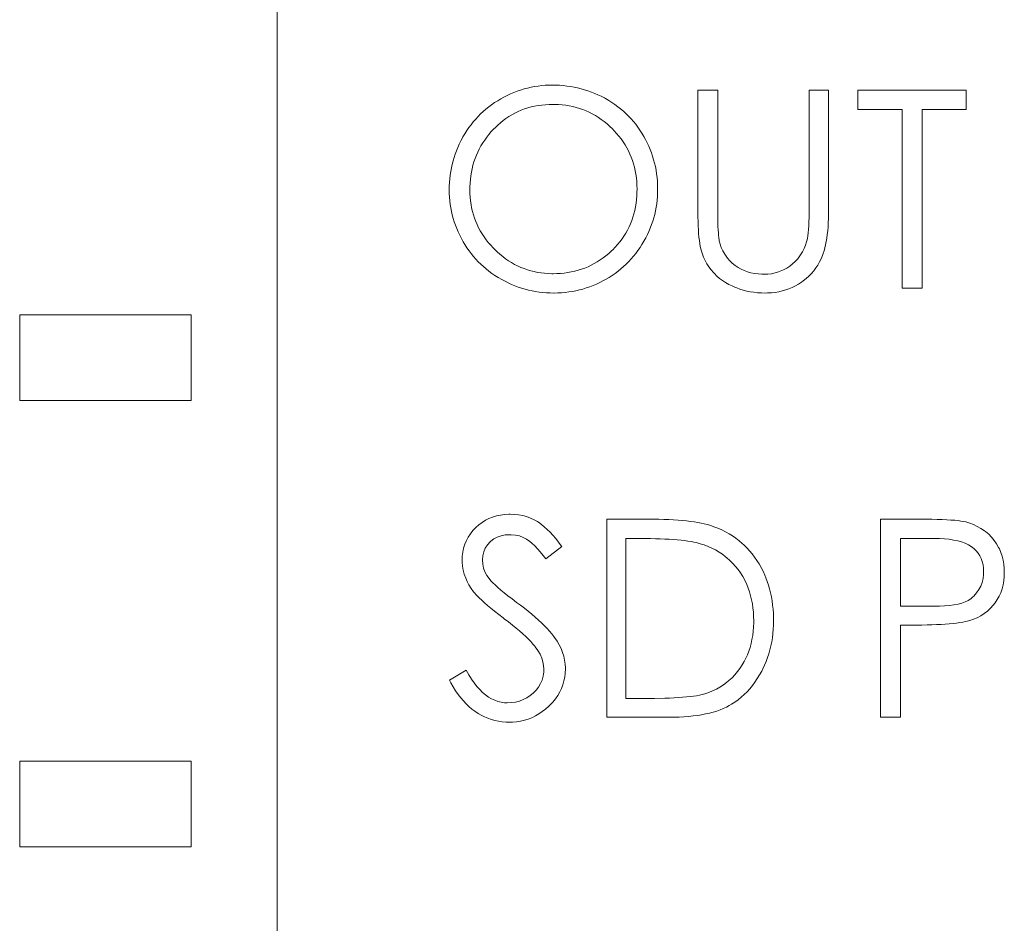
# Model space of a CAD drawing. Extents: x 0 to 555, y 0 to 389.
# Tile 27 of 32: x 197 to 203, y 267 to 272. Entities that reach past the tile are written whole.
import ezdxf

# ---------------------------------------------------------------- set-up
doc = ezdxf.new("R2010")
doc.units = 0
doc.header["$LTSCALE"] = 23.1
doc.header["$MEASUREMENT"] = 0
doc.layers.get('0').update_dxf_attribs({"linetype": 'CONTINUOUS'})

msp = doc.modelspace()

# ---------------------------------------------------------------- linework, layer by layer
at = {"lineweight": 5}
for p, q in [((198.4858, 226.7471), (198.4858, 283.9471)), ((200.0072, 271.7781), (199.9865, 271.7748)), ((200.0281, 271.7804), (200.0072, 271.7781)), ((200.0492, 271.7821), (200.0281, 271.7804)), ((200.0705, 271.7832), (200.0492, 271.7821)), ((200.0893, 271.7835), (200.0705, 271.7832)), ((200.1111, 271.7831), (200.0893, 271.7835)), ((200.1328, 271.7821), (200.1111, 271.7831)), ((200.1541, 271.7804), (200.1328, 271.7821)), ((200.1754, 271.7781), (200.1541, 271.7804)), ((200.1964, 271.7751), (200.1754, 271.7781)), ((199.8271, 271.7233), (199.8081, 271.7135)), ((199.8464, 271.7322), (199.8271, 271.7233)), ((199.8658, 271.7405), (199.8464, 271.7322)), ((199.8854, 271.7481), (199.8658, 271.7405)), ((199.9052, 271.7548), (199.8854, 271.7481)), ((199.9253, 271.7609), (199.9052, 271.7548)), ((199.9455, 271.7664), (199.9253, 271.7609)), ((199.9659, 271.7709), (199.9455, 271.7664)), ((199.9865, 271.7748), (199.9659, 271.7709)), ((200.2172, 271.7714), (200.1964, 271.7751)), ((200.2377, 271.7672), (200.2172, 271.7714)), ((200.258, 271.762), (200.2377, 271.7672)), ((200.2781, 271.7564), (200.258, 271.762)), ((200.2979, 271.75), (200.2781, 271.7564)), ((200.3176, 271.743), (200.2979, 271.75)), ((200.3371, 271.7353), (200.3176, 271.743)), ((200.3563, 271.7271), (200.3371, 271.7353)), ((200.3753, 271.718), (200.3563, 271.7271)), ((200.9383, 271.7545), (200.9383, 271.0457)), ((201.0538, 271.7545), (200.9383, 271.7545)), ((201.0538, 271.0591), (201.0538, 271.7545)), ((201.5867, 271.7545), (201.5867, 271.0591)), ((201.7005, 271.7545), (201.5867, 271.7545)), ((201.7005, 271.0591), (201.7005, 271.7545)), ((201.8707, 271.7545), (201.8707, 271.6421)), ((202.503, 271.7545), (201.8707, 271.7545)), ((202.503, 271.6421), (202.503, 271.7545)), ((199.7363, 271.6691), (199.7195, 271.6564)), ((199.7538, 271.6811), (199.7363, 271.6691)), ((199.7716, 271.6926), (199.7538, 271.6811)), ((199.7892, 271.7032), (199.7716, 271.6926)), ((199.8081, 271.7135), (199.7892, 271.7032)), ((199.9871, 271.6605), (200.0077, 271.6644)), ((200.0077, 271.6644), (200.0287, 271.6672)), ((200.0287, 271.6672), (200.0501, 271.6694)), ((200.0501, 271.6694), (200.0719, 271.6706)), ((200.0719, 271.6706), (200.0941, 271.6711)), ((200.0941, 271.6711), (200.1049, 271.6709)), ((200.1049, 271.6709), (200.1264, 271.6701)), ((200.1264, 271.6701), (200.1476, 271.6684)), ((200.1476, 271.6684), (200.1685, 271.6659)), ((200.1685, 271.6659), (200.1889, 271.6627)), ((200.3942, 271.7084), (200.3753, 271.718)), ((200.4007, 271.7048), (200.3942, 271.7084)), ((200.4193, 271.6937), (200.4007, 271.7048)), ((200.4372, 271.6823), (200.4193, 271.6937)), ((200.4548, 271.6703), (200.4372, 271.6823)), ((200.4717, 271.6577), (200.4548, 271.6703)), ((199.6722, 271.6152), (199.6575, 271.6004)), ((199.6875, 271.6294), (199.6722, 271.6152)), ((199.7032, 271.6432), (199.6875, 271.6294)), ((199.7195, 271.6564), (199.7032, 271.6432)), ((199.8369, 271.6003), (199.8544, 271.6107)), ((199.8544, 271.6107), (199.8722, 271.6204)), ((199.8722, 271.6204), (199.8902, 271.6291)), ((199.8902, 271.6291), (199.9088, 271.6371)), ((199.9088, 271.6371), (199.9278, 271.6443)), ((199.9278, 271.6443), (199.9472, 271.6505)), ((199.9472, 271.6505), (199.967, 271.656)), ((199.967, 271.656), (199.9871, 271.6605)), ((200.1889, 271.6627), (200.2092, 271.6584)), ((200.2092, 271.6584), (200.229, 271.6535)), ((200.229, 271.6535), (200.2485, 271.6475)), ((200.2485, 271.6475), (200.2677, 271.6408)), ((200.2677, 271.6408), (200.2866, 271.6333)), ((200.2866, 271.6333), (200.305, 271.6251)), ((200.305, 271.6251), (200.3232, 271.6159)), ((200.3232, 271.6159), (200.341, 271.6057)), ((200.4882, 271.6446), (200.4717, 271.6577)), ((200.5041, 271.631), (200.4882, 271.6446)), ((200.5196, 271.6168), (200.5041, 271.631)), ((200.5344, 271.6021), (200.5196, 271.6168)), ((201.8707, 271.6421), (202.129, 271.6421)), ((202.129, 271.6421), (202.129, 270.6012)), ((202.2463, 270.6012), (202.2463, 271.6421)), ((202.2463, 271.6421), (202.503, 271.6421)), ((199.6165, 271.5527), (199.6039, 271.5357)), ((199.6296, 271.5692), (199.6165, 271.5527)), ((199.6434, 271.585), (199.6296, 271.5692)), ((199.6575, 271.6004), (199.6434, 271.585)), ((199.7563, 271.5354), (199.7716, 271.5501)), ((199.7716, 271.5501), (199.7873, 271.5638)), ((199.7873, 271.5638), (199.8035, 271.5767)), ((199.8035, 271.5767), (199.8201, 271.5889)), ((199.8201, 271.5889), (199.8369, 271.6003)), ((200.341, 271.6057), (200.3585, 271.595)), ((200.3585, 271.595), (200.3756, 271.5833)), ((200.3756, 271.5833), (200.3925, 271.5706)), ((200.3925, 271.5706), (200.4088, 271.5574)), ((200.4088, 271.5574), (200.4251, 271.543)), ((200.5487, 271.587), (200.5344, 271.6021)), ((200.5626, 271.5713), (200.5487, 271.587)), ((200.5759, 271.555), (200.5626, 271.5713)), ((200.5887, 271.5382), (200.5759, 271.555)), ((199.5803, 271.5001), (199.5694, 271.4814)), ((199.5919, 271.5182), (199.5803, 271.5001)), ((199.6039, 271.5357), (199.5919, 271.5182)), ((199.7081, 271.4802), (199.7209, 271.4966)), ((199.7209, 271.4966), (199.7346, 271.5125)), ((199.7346, 271.5125), (199.7491, 271.5281)), ((199.7491, 271.5281), (199.7563, 271.5354)), ((200.4251, 271.543), (200.4408, 271.5281)), ((200.4408, 271.5281), (200.4506, 271.5179)), ((200.4506, 271.5179), (200.465, 271.5022)), ((200.465, 271.5022), (200.4785, 271.4861)), ((200.6008, 271.5209), (200.5887, 271.5382)), ((200.6125, 271.5031), (200.6008, 271.5209)), ((200.6238, 271.4847), (200.6125, 271.5031)), ((199.5476, 271.4395), (199.5389, 271.4203)), ((199.5568, 271.4583), (199.5476, 271.4395)), ((199.5669, 271.4771), (199.5568, 271.4583)), ((199.5694, 271.4814), (199.5669, 271.4771)), ((199.6741, 271.4289), (199.6847, 271.4463)), ((199.6847, 271.4463), (199.6959, 271.4635)), ((199.6959, 271.4635), (199.7081, 271.4802)), ((200.4785, 271.4861), (200.4912, 271.4696)), ((200.4912, 271.4696), (200.5032, 271.4527)), ((200.5032, 271.4527), (200.5143, 271.4356)), ((200.5143, 271.4356), (200.5246, 271.4179)), ((200.6339, 271.466), (200.6238, 271.4847)), ((200.6436, 271.447), (200.6339, 271.466)), ((200.6523, 271.4278), (200.6436, 271.447)), ((199.5237, 271.3813), (199.5172, 271.3615)), ((199.5309, 271.4008), (199.5237, 271.3813)), ((199.5389, 271.4203), (199.5309, 271.4008)), ((199.6473, 271.3743), (199.6555, 271.3928)), ((199.6555, 271.3928), (199.6644, 271.4111)), ((199.6644, 271.4111), (199.6741, 271.4289)), ((200.5246, 271.4179), (200.5339, 271.4)), ((200.5339, 271.4), (200.5425, 271.3816)), ((200.5425, 271.3816), (200.5503, 271.3629)), ((200.6604, 271.4084), (200.6523, 271.4278)), ((200.6679, 271.3888), (200.6604, 271.4084)), ((200.6746, 271.369), (200.6679, 271.3888)), ((199.5061, 271.3211), (199.5016, 271.3007)), ((199.5113, 271.3414), (199.5061, 271.3211)), ((199.5172, 271.3615), (199.5113, 271.3414)), ((199.6276, 271.3163), (199.6334, 271.3359)), ((199.6334, 271.3359), (199.6399, 271.3553)), ((199.6399, 271.3553), (199.6473, 271.3743)), ((200.5503, 271.3629), (200.5573, 271.3439)), ((200.5573, 271.3439), (200.5636, 271.3244)), ((200.5636, 271.3244), (200.5689, 271.3046)), ((200.6807, 271.349), (200.6746, 271.369)), ((200.686, 271.3289), (200.6807, 271.349)), ((200.6907, 271.3085), (200.686, 271.3289)), ((199.4978, 271.2799), (199.4947, 271.259)), ((199.5016, 271.3007), (199.4978, 271.2799)), ((199.6151, 271.255), (199.6186, 271.2757)), ((199.6186, 271.2757), (199.6226, 271.2961)), ((199.6226, 271.2961), (199.6276, 271.3163)), ((200.5689, 271.3046), (200.5734, 271.2844)), ((200.5734, 271.2844), (200.577, 271.2639)), ((200.577, 271.2639), (200.5799, 271.243)), ((200.6947, 271.2877), (200.6907, 271.3085)), ((200.698, 271.267), (200.6947, 271.2877)), ((200.7005, 271.2459), (200.698, 271.267)), ((199.4905, 271.2164), (199.4894, 271.1949)), ((199.4922, 271.2378), (199.4905, 271.2164)), ((199.4947, 271.259), (199.4922, 271.2378)), ((199.6097, 271.1902), (199.6108, 271.2121)), ((199.6108, 271.2121), (199.6125, 271.2338)), ((199.6125, 271.2338), (199.6151, 271.255)), ((200.5799, 271.243), (200.582, 271.2216)), ((200.582, 271.2216), (200.5832, 271.1999)), ((200.7024, 271.2246), (200.7005, 271.2459)), ((200.7035, 271.2032), (200.7024, 271.2246)), ((199.4894, 271.1949), (199.4891, 271.1731)), ((199.4891, 271.1731), (199.4894, 271.152)), ((199.4894, 271.152), (199.4905, 271.1307)), ((199.6095, 271.1731), (199.6097, 271.1902)), ((199.61, 271.1512), (199.6095, 271.1731)), ((199.6112, 271.1299), (199.61, 271.1512)), ((200.5834, 271.1603), (200.5823, 271.138)), ((200.5832, 271.1999), (200.5837, 271.1779)), ((200.5837, 271.1779), (200.5834, 271.1603)), ((200.7025, 271.1347), (200.7036, 271.1562)), ((200.7039, 271.1815), (200.7035, 271.2032)), ((200.7036, 271.1562), (200.7039, 271.1779)), ((200.7039, 271.1779), (200.7039, 271.1815)), ((199.4905, 271.1307), (199.4924, 271.1094)), ((199.4924, 271.1094), (199.4949, 271.0884)), ((199.6133, 271.1088), (199.6112, 271.1299)), ((199.6162, 271.0881), (199.6133, 271.1088)), ((200.5779, 271.0948), (200.5745, 271.0739)), ((200.5806, 271.1162), (200.5779, 271.0948)), ((200.5823, 271.138), (200.5806, 271.1162)), ((200.695, 271.0716), (200.6983, 271.0923)), ((200.6983, 271.0923), (200.7008, 271.1133)), ((200.7008, 271.1133), (200.7025, 271.1347)), ((199.4949, 271.0884), (199.4982, 271.0677)), ((199.4982, 271.0677), (199.5022, 271.0471)), ((199.5022, 271.0471), (199.5069, 271.0268)), ((199.62, 271.0677), (199.6162, 271.0881)), ((199.6246, 271.0475), (199.62, 271.0677)), ((199.6301, 271.0279), (199.6246, 271.0475)), ((200.5653, 271.0332), (200.5593, 271.0135)), ((200.5703, 271.0533), (200.5653, 271.0332)), ((200.5745, 271.0739), (200.5703, 271.0533)), ((200.6866, 271.0304), (200.6911, 271.0508)), ((200.6911, 271.0508), (200.695, 271.0716)), ((200.9383, 271.0457), (200.9386, 271.0168)), ((201.0539, 271.0316), (201.0538, 271.0591)), ((201.5867, 271.0591), (201.5862, 271.0129)), ((201.6998, 271.0062), (201.7004, 271.0321)), ((201.7004, 271.0321), (201.7005, 271.0591)), ((199.5069, 271.0268), (199.5123, 271.0067)), ((199.5123, 271.0067), (199.5186, 270.9867)), ((199.5186, 270.9867), (199.5254, 270.9669)), ((199.6363, 271.0085), (199.6301, 271.0279)), ((199.6435, 270.9895), (199.6363, 271.0085)), ((199.6515, 270.971), (199.6435, 270.9895)), ((200.5453, 270.9753), (200.537, 270.9569)), ((200.5528, 270.9942), (200.5453, 270.9753)), ((200.5593, 271.0135), (200.5528, 270.9942)), ((200.6684, 270.9705), (200.6752, 270.9901)), ((200.6752, 270.9901), (200.6811, 271.0103)), ((200.6811, 271.0103), (200.6866, 271.0304)), ((200.9386, 271.0168), (200.9393, 270.9897)), ((200.9393, 270.9897), (200.9402, 270.9639)), ((201.0542, 271.006), (201.0539, 271.0316)), ((201.0548, 270.9823), (201.0542, 271.006)), ((201.0556, 270.9603), (201.0548, 270.9823)), ((201.5854, 270.9872), (201.5843, 270.9635)), ((201.5862, 271.0129), (201.5854, 270.9872)), ((201.6971, 270.9574), (201.6987, 270.9812)), ((201.6987, 270.9812), (201.6998, 271.0062)), ((199.5254, 270.9669), (199.5331, 270.9474)), ((199.5331, 270.9474), (199.5415, 270.9279)), ((199.5415, 270.9279), (199.5506, 270.9089)), ((199.6604, 270.9527), (199.6515, 270.971)), ((199.67, 270.9348), (199.6604, 270.9527)), ((199.6805, 270.9171), (199.67, 270.9348)), ((200.5182, 270.9214), (200.5076, 270.9042)), ((200.528, 270.939), (200.5182, 270.9214)), ((200.537, 270.9569), (200.528, 270.939)), ((200.6439, 270.9123), (200.6528, 270.9315)), ((200.6528, 270.9315), (200.6609, 270.9508)), ((200.6609, 270.9508), (200.6684, 270.9705)), ((200.9402, 270.9639), (200.9415, 270.9399)), ((200.9415, 270.9399), (200.943, 270.9176)), ((200.943, 270.9176), (200.9449, 270.8967)), ((201.0566, 270.9404), (201.0556, 270.9603)), ((201.0578, 270.9221), (201.0566, 270.9404)), ((201.0592, 270.9058), (201.0578, 270.9221)), ((201.5812, 270.9221), (201.579, 270.9047)), ((201.5829, 270.9418), (201.5812, 270.9221)), ((201.5843, 270.9635), (201.5829, 270.9418)), ((201.6927, 270.9126), (201.6951, 270.9346)), ((201.6951, 270.9346), (201.6971, 270.9574)), ((199.5506, 270.9089), (199.5604, 270.8899)), ((199.5604, 270.8899), (199.571, 270.8711)), ((199.571, 270.8711), (199.581, 270.8541)), ((199.6919, 270.8998), (199.6805, 270.9171)), ((199.704, 270.883), (199.6919, 270.8998)), ((199.7171, 270.8665), (199.704, 270.883)), ((199.731, 270.8502), (199.7171, 270.8665)), ((200.4839, 270.871), (200.4709, 270.8551)), ((200.4962, 270.8874), (200.4839, 270.871)), ((200.5076, 270.9042), (200.4962, 270.8874)), ((200.6127, 270.8557), (200.6238, 270.8743)), ((200.6238, 270.8743), (200.6239, 270.8747)), ((200.6239, 270.8747), (200.6342, 270.8934)), ((200.6342, 270.8934), (200.6439, 270.9123)), ((200.9449, 270.8967), (200.9471, 270.8775)), ((200.9471, 270.8775), (200.9496, 270.8599)), ((200.9496, 270.8599), (200.9525, 270.8438)), ((201.0603, 270.8967), (201.0592, 270.9058)), ((201.0631, 270.8764), (201.0603, 270.8967)), ((201.0679, 270.8563), (201.0631, 270.8764)), ((201.5722, 270.8702), (201.5656, 270.8501)), ((201.5737, 270.876), (201.5722, 270.8702)), ((201.5765, 270.8892), (201.5737, 270.876)), ((201.579, 270.9047), (201.5765, 270.8892)), ((201.6831, 270.853), (201.6867, 270.8719)), ((201.6867, 270.8719), (201.6899, 270.8917)), ((201.6899, 270.8917), (201.6927, 270.9126)), ((199.581, 270.8541), (199.5925, 270.8362)), ((199.5925, 270.8362), (199.6047, 270.8187)), ((199.6047, 270.8187), (199.6173, 270.8019)), ((199.7457, 270.8345), (199.731, 270.8502)), ((199.7524, 270.8278), (199.7457, 270.8345)), ((199.7681, 270.8125), (199.7524, 270.8278)), ((199.7842, 270.7981), (199.7681, 270.8125)), ((200.419, 270.803), (200.4028, 270.7894)), ((200.4347, 270.8172), (200.419, 270.803)), ((200.4424, 270.8245), (200.4347, 270.8172)), ((200.457, 270.8396), (200.4424, 270.8245)), ((200.4709, 270.8551), (200.457, 270.8396)), ((200.5634, 270.7866), (200.5765, 270.803)), ((200.5765, 270.803), (200.5891, 270.82)), ((200.5891, 270.82), (200.6011, 270.8376)), ((200.6011, 270.8376), (200.6127, 270.8557)), ((200.9525, 270.8438), (200.9556, 270.8293)), ((200.9556, 270.8293), (200.9591, 270.8165)), ((200.9591, 270.8165), (200.9644, 270.7995)), ((201.0748, 270.8367), (201.0679, 270.8563)), ((201.0839, 270.8173), (201.0748, 270.8367)), ((201.0948, 270.7983), (201.0839, 270.8173)), ((201.5478, 270.8117), (201.5366, 270.7938)), ((201.5574, 270.8306), (201.5478, 270.8117)), ((201.5656, 270.8501), (201.5574, 270.8306)), ((201.6693, 270.8024), (201.6743, 270.8183)), ((201.6743, 270.8183), (201.6789, 270.8351)), ((201.6789, 270.8351), (201.6831, 270.853)), ((199.6173, 270.8019), (199.6304, 270.7857)), ((199.6304, 270.7857), (199.6441, 270.7699)), ((199.6441, 270.7699), (199.6585, 270.7546)), ((199.6585, 270.7546), (199.6733, 270.74)), ((199.8007, 270.7847), (199.7842, 270.7981)), ((199.8176, 270.7719), (199.8007, 270.7847)), ((199.8346, 270.7602), (199.8176, 270.7719)), ((199.852, 270.7493), (199.8346, 270.7602)), ((199.87, 270.7392), (199.852, 270.7493)), ((200.3521, 270.7538), (200.3344, 270.7436)), ((200.3694, 270.7649), (200.3521, 270.7538)), ((200.3862, 270.7768), (200.3694, 270.7649)), ((200.4028, 270.7894), (200.3862, 270.7768)), ((200.521, 270.7406), (200.5356, 270.7554)), ((200.5356, 270.7554), (200.5498, 270.7707)), ((200.5498, 270.7707), (200.5634, 270.7866)), ((200.9644, 270.7995), (200.9719, 270.7801)), ((200.9719, 270.7801), (200.9808, 270.7612)), ((200.9808, 270.7612), (200.9909, 270.7429)), ((201.0988, 270.7924), (201.0948, 270.7983)), ((201.1105, 270.7755), (201.0988, 270.7924)), ((201.1239, 270.7598), (201.1105, 270.7755)), ((201.1389, 270.7456), (201.1239, 270.7598)), ((201.1554, 270.7326), (201.1389, 270.7456)), ((201.5061, 270.7557), (201.4906, 270.7414)), ((201.5202, 270.7716), (201.5061, 270.7557)), ((201.524, 270.7763), (201.5202, 270.7716)), ((201.5366, 270.7938), (201.524, 270.7763)), ((201.638, 270.7354), (201.6481, 270.7532)), ((201.6481, 270.7532), (201.6573, 270.7716)), ((201.6573, 270.7716), (201.6653, 270.7908)), ((201.6653, 270.7908), (201.6693, 270.8024)), ((199.6733, 270.74), (199.6887, 270.7258)), ((199.6887, 270.7258), (199.7046, 270.7122)), ((199.7046, 270.7122), (199.721, 270.6993)), ((199.721, 270.6993), (199.738, 270.6868)), ((199.8881, 270.73), (199.87, 270.7392)), ((199.9065, 270.7216), (199.8881, 270.73)), ((199.9253, 270.7141), (199.9065, 270.7216)), ((199.9445, 270.7075), (199.9253, 270.7141)), ((199.964, 270.7016), (199.9445, 270.7075)), ((199.9838, 270.6968), (199.964, 270.7016)), ((200.0039, 270.6926), (199.9838, 270.6968)), ((200.0244, 270.6894), (200.0039, 270.6926)), ((200.0453, 270.6869), (200.0244, 270.6894)), ((200.1591, 270.6885), (200.1379, 270.6863)), ((200.18, 270.6913), (200.1591, 270.6885)), ((200.2006, 270.695), (200.18, 270.6913)), ((200.2209, 270.6994), (200.2006, 270.695)), ((200.2407, 270.7047), (200.2209, 270.6994)), ((200.2602, 270.711), (200.2407, 270.7047)), ((200.2792, 270.7178), (200.2602, 270.711)), ((200.2981, 270.7256), (200.2792, 270.7178)), ((200.3163, 270.7342), (200.2981, 270.7256)), ((200.3344, 270.7436), (200.3163, 270.7342)), ((200.4567, 270.6868), (200.4736, 270.6994)), ((200.4736, 270.6994), (200.4899, 270.7125)), ((200.4899, 270.7125), (200.5057, 270.7262)), ((200.5057, 270.7262), (200.521, 270.7406)), ((200.9909, 270.7429), (201.0024, 270.7252)), ((201.0024, 270.7252), (201.0154, 270.7078)), ((201.0154, 270.7078), (201.0297, 270.6912)), ((201.0297, 270.6912), (201.035, 270.6855)), ((201.1735, 270.7209), (201.1554, 270.7326)), ((201.1902, 270.712), (201.1735, 270.7209)), ((201.2086, 270.7035), (201.1902, 270.712)), ((201.2278, 270.6963), (201.2086, 270.7035)), ((201.2476, 270.6905), (201.2278, 270.6963)), ((201.2682, 270.6863), (201.2476, 270.6905)), ((201.3888, 270.6893), (201.3682, 270.6849)), ((201.4087, 270.6952), (201.3888, 270.6893)), ((201.4281, 270.7028), (201.4087, 270.6952)), ((201.4374, 270.7072), (201.4281, 270.7028)), ((201.4563, 270.7172), (201.4374, 270.7072)), ((201.4739, 270.7284), (201.4563, 270.7172)), ((201.4906, 270.7414), (201.4739, 270.7284)), ((201.6003, 270.686), (201.614, 270.7018)), ((201.614, 270.7018), (201.6266, 270.7183)), ((201.6266, 270.7183), (201.638, 270.7354)), ((199.738, 270.6868), (199.7556, 270.6748)), ((199.7556, 270.6748), (199.7737, 270.6634)), ((199.7737, 270.6634), (199.7954, 270.6509)), ((199.7954, 270.6509), (199.8143, 270.6408)), ((199.8143, 270.6408), (199.8332, 270.6314)), ((199.8332, 270.6314), (199.8523, 270.6227)), ((200.0665, 270.6855), (200.0453, 270.6869)), ((200.088, 270.6848), (200.0665, 270.6855)), ((200.0941, 270.6848), (200.088, 270.6848)), ((200.1162, 270.6852), (200.0941, 270.6848)), ((200.1379, 270.6863), (200.1162, 270.6852)), ((200.3468, 270.6239), (200.3661, 270.6328)), ((200.3661, 270.6328), (200.3851, 270.6423)), ((200.3851, 270.6423), (200.4038, 270.6526)), ((200.4038, 270.6526), (200.4215, 270.6631)), ((200.4215, 270.6631), (200.4394, 270.6746)), ((200.4394, 270.6746), (200.4567, 270.6868)), ((201.035, 270.6855), (201.0497, 270.6712)), ((201.0497, 270.6712), (201.0654, 270.6576)), ((201.0654, 270.6576), (201.0821, 270.6451)), ((201.0821, 270.6451), (201.0998, 270.6336)), ((201.0998, 270.6336), (201.1182, 270.6228)), ((201.2896, 270.6834), (201.2682, 270.6863)), ((201.3117, 270.6818), (201.2896, 270.6834)), ((201.325, 270.6815), (201.3117, 270.6818)), ((201.347, 270.6824), (201.325, 270.6815)), ((201.3682, 270.6849), (201.347, 270.6824)), ((201.5245, 270.6236), (201.5416, 270.635)), ((201.5416, 270.635), (201.5522, 270.6426)), ((201.5522, 270.6426), (201.5694, 270.6565)), ((201.5694, 270.6565), (201.5854, 270.6709)), ((201.5854, 270.6709), (201.6003, 270.686)), ((199.8523, 270.6227), (199.8718, 270.6146)), ((199.8718, 270.6146), (199.8913, 270.6072)), ((199.8913, 270.6072), (199.9111, 270.6005)), ((199.9111, 270.6005), (199.9313, 270.5946)), ((199.9313, 270.5946), (199.9515, 270.5895)), ((199.9515, 270.5895), (199.972, 270.5849)), ((199.972, 270.5849), (199.9926, 270.581)), ((199.9926, 270.581), (200.0135, 270.5779)), ((200.0135, 270.5779), (200.0345, 270.5754)), ((200.0345, 270.5754), (200.0557, 270.5737)), ((200.0557, 270.5737), (200.0773, 270.5726)), ((200.1225, 270.5728), (200.1438, 270.5739)), ((200.1438, 270.5739), (200.1651, 270.5757)), ((200.1651, 270.5757), (200.186, 270.5782)), ((200.186, 270.5782), (200.2069, 270.5815)), ((200.2069, 270.5815), (200.2274, 270.5854)), ((200.2274, 270.5854), (200.2479, 270.5901)), ((200.2479, 270.5901), (200.268, 270.5954)), ((200.268, 270.5954), (200.288, 270.6015)), ((200.288, 270.6015), (200.3078, 270.6082)), ((200.3078, 270.6082), (200.3274, 270.6157)), ((200.3274, 270.6157), (200.3468, 270.6239)), ((201.1182, 270.6228), (201.1377, 270.6132)), ((201.1377, 270.6132), (201.1581, 270.6044)), ((201.1581, 270.6044), (201.1646, 270.6018)), ((201.1646, 270.6018), (201.1837, 270.5949)), ((201.1837, 270.5949), (201.2032, 270.5888)), ((201.2032, 270.5888), (201.2231, 270.5838)), ((201.2231, 270.5838), (201.2437, 270.5796)), ((201.2437, 270.5796), (201.2648, 270.5765)), ((201.2648, 270.5765), (201.2865, 270.5742)), ((201.2865, 270.5742), (201.3088, 270.5728)), ((201.3448, 270.5725), (201.3669, 270.5737)), ((201.3669, 270.5737), (201.3885, 270.576)), ((201.3885, 270.576), (201.4095, 270.5795)), ((201.4095, 270.5795), (201.4301, 270.5842)), ((201.4301, 270.5842), (201.4501, 270.5898)), ((201.4501, 270.5898), (201.4694, 270.5966)), ((201.4694, 270.5966), (201.4883, 270.6044)), ((201.4883, 270.6044), (201.5067, 270.6135)), ((201.5067, 270.6135), (201.5245, 270.6236)), ((202.129, 270.6012), (202.2463, 270.6012)), ((200.0773, 270.5726), (200.0989, 270.5723)), ((200.0989, 270.5723), (200.101, 270.5723)), ((200.101, 270.5723), (200.1225, 270.5728)), ((201.3088, 270.5728), (201.3315, 270.5723)), ((201.3315, 270.5723), (201.3448, 270.5725)), ((196.9858, 270.4453), (196.9858, 269.9453)), ((197.9858, 270.4453), (196.9858, 270.4453)), ((197.9858, 269.9453), (197.9858, 270.4453)), ((196.9858, 269.9453), (197.9858, 269.9453)), ((199.7204, 269.2586), (199.7, 269.2483)), ((199.7418, 269.2671), (199.7204, 269.2586)), ((199.764, 269.274), (199.7418, 269.2671)), ((199.7874, 269.2789), (199.764, 269.274)), ((199.8118, 269.282), (199.7874, 269.2789)), ((199.8369, 269.2834), (199.8118, 269.282)), ((199.8436, 269.2834), (199.8369, 269.2834)), ((199.8691, 269.2825), (199.8436, 269.2834)), ((199.8939, 269.28), (199.8691, 269.2825)), ((199.9176, 269.2756), (199.8939, 269.28)), ((199.9404, 269.2695), (199.9176, 269.2756)), ((199.9623, 269.2615), (199.9404, 269.2695)), ((199.9833, 269.2518), (199.9623, 269.2615)), ((200.4085, 269.2545), (200.4085, 268.1012)), ((200.6797, 269.2545), (200.4085, 269.2545)), ((200.7106, 269.2539), (200.6797, 269.2545)), ((200.7405, 269.2532), (200.7106, 269.2539)), ((200.7691, 269.2521), (200.7405, 269.2532)), ((202.0037, 269.2545), (202.0037, 268.1012)), ((202.269, 269.2545), (202.0037, 269.2545)), ((202.3024, 269.2541), (202.269, 269.2545)), ((202.3336, 269.2534), (202.3024, 269.2541)), ((202.3625, 269.2525), (202.3336, 269.2534)), ((199.6444, 269.2062), (199.6276, 269.1882)), ((199.6446, 269.2063), (199.6444, 269.2062)), ((199.6622, 269.2221), (199.6446, 269.2063)), ((199.6806, 269.236), (199.6622, 269.2221)), ((199.7, 269.2483), (199.6806, 269.236)), ((200.0034, 269.2404), (199.9833, 269.2518)), ((200.009, 269.2369), (200.0034, 269.2404)), ((200.0262, 269.2244), (200.009, 269.2369)), ((200.0432, 269.2107), (200.0262, 269.2244)), ((200.0602, 269.1955), (200.0432, 269.2107)), ((200.7966, 269.2507), (200.7691, 269.2521)), ((200.8228, 269.2489), (200.7966, 269.2507)), ((200.8481, 269.2469), (200.8228, 269.2489)), ((200.872, 269.2445), (200.8481, 269.2469)), ((200.895, 269.242), (200.872, 269.2445)), ((200.9167, 269.2389), (200.895, 269.242)), ((200.9373, 269.2356), (200.9167, 269.2389)), ((200.9567, 269.232), (200.9373, 269.2356)), ((200.975, 269.2282), (200.9567, 269.232)), ((200.9922, 269.2239), (200.975, 269.2282)), ((201.0081, 269.2194), (200.9922, 269.2239)), ((201.0088, 269.2192), (201.0081, 269.2194)), ((201.0323, 269.211), (201.0088, 269.2192)), ((201.0551, 269.202), (201.0323, 269.211)), ((201.0774, 269.192), (201.0551, 269.202)), ((202.3889, 269.2512), (202.3625, 269.2525)), ((202.4132, 269.2498), (202.3889, 269.2512)), ((202.4351, 269.2481), (202.4132, 269.2498)), ((202.4546, 269.2461), (202.4351, 269.2481)), ((202.4718, 269.2438), (202.4546, 269.2461)), ((202.4866, 269.2414), (202.4718, 269.2438)), ((202.4993, 269.2385), (202.4866, 269.2414)), ((202.4996, 269.2385), (202.4993, 269.2385)), ((202.5226, 269.2317), (202.4996, 269.2385)), ((202.5449, 269.2232), (202.5226, 269.2317)), ((202.5666, 269.213), (202.5449, 269.2232)), ((202.5876, 269.2011), (202.5666, 269.213)), ((202.608, 269.1875), (202.5876, 269.2011)), ((199.5999, 269.1499), (199.5891, 269.1296)), ((199.6128, 269.1696), (199.5999, 269.1499)), ((199.6276, 269.1882), (199.6128, 269.1696)), ((199.7313, 269.1258), (199.7494, 269.1398)), ((199.7494, 269.1398), (199.7693, 269.1506)), ((199.7693, 269.1506), (199.791, 269.1584)), ((199.791, 269.1584), (199.8149, 269.1631)), ((199.8149, 269.1631), (199.8404, 269.1645)), ((199.8404, 269.1645), (199.8503, 269.1644)), ((199.8503, 269.1644), (199.8751, 269.162)), ((199.8751, 269.162), (199.8985, 269.1568)), ((199.8985, 269.1568), (199.9203, 269.1488)), ((199.9203, 269.1488), (199.9404, 269.1379)), ((200.0769, 269.179), (200.0602, 269.1955)), ((200.0935, 269.1611), (200.0769, 269.179)), ((200.11, 269.1419), (200.0935, 269.1611)), ((200.1264, 269.1213), (200.11, 269.1419)), ((200.5192, 268.2105), (200.5192, 269.1421)), ((200.5192, 269.1421), (200.6017, 269.1421)), ((200.6017, 269.1421), (200.6328, 269.1419)), ((200.6328, 269.1419), (200.6629, 269.1416)), ((200.6629, 269.1416), (200.6918, 269.141)), ((200.6918, 269.141), (200.7195, 269.1401)), ((200.7195, 269.1401), (200.7459, 269.139)), ((200.7459, 269.139), (200.7712, 269.1376)), ((201.0989, 269.1812), (201.0774, 269.192)), ((201.1199, 269.1694), (201.0989, 269.1812)), ((201.14, 269.1568), (201.1199, 269.1694)), ((201.1595, 269.1434), (201.14, 269.1568)), ((201.1785, 269.1289), (201.1595, 269.1434)), ((202.1193, 268.7486), (202.1193, 269.1421)), ((202.1193, 269.1421), (202.3231, 269.1421)), ((202.3231, 269.1421), (202.3457, 269.1417)), ((202.3457, 269.1417), (202.3752, 269.1403)), ((202.3752, 269.1403), (202.4028, 269.1376)), ((202.6151, 269.1823), (202.608, 269.1875)), ((202.6335, 269.1665), (202.6151, 269.1823)), ((202.6504, 269.1495), (202.6335, 269.1665)), ((202.6656, 269.1313), (202.6504, 269.1495)), ((199.5733, 269.0864), (199.5683, 269.0634)), ((199.5802, 269.1085), (199.5733, 269.0864)), ((199.5891, 269.1296), (199.5802, 269.1085)), ((199.6902, 269.0647), (199.6991, 269.0858)), ((199.6991, 269.0858), (199.7117, 269.1052)), ((199.7117, 269.1052), (199.728, 269.1228)), ((199.728, 269.1228), (199.7313, 269.1258)), ((199.9404, 269.1379), (199.9592, 269.1244)), ((199.9592, 269.1244), (199.9708, 269.1144)), ((199.9708, 269.1144), (199.9875, 269.0989)), ((199.9875, 269.0989), (200.0039, 269.0819)), ((200.0039, 269.0819), (200.0202, 269.0636)), ((200.0522, 269.0232), (200.1454, 269.0956)), ((200.1425, 269.0994), (200.1264, 269.1213)), ((200.1454, 269.0956), (200.1425, 269.0994)), ((200.7712, 269.1376), (200.7955, 269.136)), ((200.7955, 269.136), (200.8185, 269.1341)), ((200.8185, 269.1341), (200.8402, 269.1322)), ((200.8402, 269.1322), (200.8608, 269.1298)), ((200.8608, 269.1298), (200.8803, 269.1271)), ((200.8803, 269.1271), (200.8986, 269.1244)), ((200.8986, 269.1244), (200.9156, 269.1213)), ((200.9156, 269.1213), (200.9285, 269.1184)), ((200.9285, 269.1184), (200.9525, 269.1119)), ((200.9525, 269.1119), (200.9759, 269.1045)), ((200.9759, 269.1045), (200.9985, 269.0958)), ((200.9985, 269.0958), (201.0204, 269.086)), ((201.0204, 269.086), (201.0414, 269.0752)), ((201.1966, 269.1137), (201.1785, 269.1289)), ((201.2062, 269.1052), (201.1966, 269.1137)), ((201.223, 269.0884), (201.2062, 269.1052)), ((201.2391, 269.071), (201.223, 269.0884)), ((202.4028, 269.1376), (202.4287, 269.1334)), ((202.4287, 269.1334), (202.453, 269.1284)), ((202.453, 269.1284), (202.4752, 269.1218)), ((202.4752, 269.1218), (202.4958, 269.1141)), ((202.4958, 269.1141), (202.5147, 269.1052)), ((202.5147, 269.1052), (202.5315, 269.0951)), ((202.5315, 269.0951), (202.5467, 269.0837)), ((202.5467, 269.0837), (202.5601, 269.071)), ((202.6793, 269.1115), (202.6656, 269.1313)), ((202.6914, 269.0905), (202.6793, 269.1115)), ((202.6954, 269.0828), (202.6914, 269.0905)), ((202.7045, 269.0612), (202.6954, 269.0828)), ((199.5654, 269.0397), (199.5645, 269.0153)), ((199.5683, 269.0634), (199.5654, 269.0397)), ((199.6832, 269.0184), (199.6848, 269.0419)), ((199.6848, 269.0419), (199.6902, 269.0647)), ((200.0202, 269.0636), (200.0363, 269.044)), ((200.0363, 269.044), (200.0522, 269.0232)), ((201.0414, 269.0752), (201.0618, 269.0632)), ((201.0618, 269.0632), (201.0814, 269.0502)), ((201.0814, 269.0502), (201.1002, 269.0361)), ((201.1002, 269.0361), (201.1078, 269.0299)), ((201.1078, 269.0299), (201.1255, 269.0142)), ((201.2543, 269.0529), (201.2391, 269.071)), ((201.2688, 269.0339), (201.2543, 269.0529)), ((201.2824, 269.0144), (201.2688, 269.0339)), ((202.5601, 269.071), (202.5718, 269.0571)), ((202.5718, 269.0571), (202.5816, 269.0419)), ((202.5816, 269.0419), (202.5896, 269.0256)), ((202.5896, 269.0256), (202.5959, 269.008)), ((202.7119, 269.0388), (202.7045, 269.0612)), ((202.7177, 269.0158), (202.7119, 269.0388)), ((199.5645, 269.0153), (199.5646, 269.0048)), ((199.5646, 269.0048), (199.5666, 268.9811)), ((199.5666, 268.9811), (199.5706, 268.9576)), ((199.6846, 268.9936), (199.6832, 269.0184)), ((199.6893, 268.97), (199.6846, 268.9936)), ((199.6969, 268.948), (199.6893, 268.97)), ((201.1255, 269.0142), (201.1423, 268.9974)), ((201.1423, 268.9974), (201.1581, 268.9798)), ((201.1581, 268.9798), (201.1729, 268.9612)), ((201.2952, 268.9939), (201.2824, 269.0144)), ((201.3072, 268.9729), (201.2952, 268.9939)), ((201.3182, 268.9511), (201.3072, 268.9729)), ((202.5959, 269.008), (202.6004, 268.989)), ((202.6004, 268.989), (202.603, 268.9691)), ((202.603, 268.9691), (202.6039, 268.9478)), ((202.7216, 268.9919), (202.7177, 269.0158)), ((202.7238, 268.9673), (202.7216, 268.9919)), ((202.7244, 268.9478), (202.7238, 268.9673)), ((199.5706, 268.9576), (199.5769, 268.934)), ((199.5769, 268.934), (199.5853, 268.9109)), ((199.5853, 268.9109), (199.5929, 268.8924)), ((199.7076, 268.9275), (199.6969, 268.948)), ((199.7213, 268.9084), (199.7076, 268.9275)), ((201.1729, 268.9612), (201.1868, 268.9416)), ((201.1868, 268.9416), (201.1995, 268.921)), ((201.1995, 268.921), (201.2114, 268.8995)), ((201.3285, 268.9286), (201.3182, 268.9511)), ((201.3345, 268.914), (201.3285, 268.9286)), ((201.3426, 268.8926), (201.3345, 268.914)), ((202.6004, 268.9091), (202.5948, 268.8865)), ((202.6035, 268.9326), (202.6004, 268.9091)), ((202.6039, 268.9478), (202.6035, 268.9326)), ((202.7209, 268.8959), (202.7235, 268.9212)), ((202.7235, 268.9212), (202.7244, 268.9478)), ((199.5929, 268.8924), (199.6035, 268.8714)), ((199.6035, 268.8714), (199.6162, 268.8512)), ((199.7322, 268.8955), (199.7213, 268.9084)), ((199.7434, 268.8839), (199.7322, 268.8955)), ((199.7566, 268.8713), (199.7434, 268.8839)), ((199.7722, 268.8573), (199.7566, 268.8713)), ((199.7897, 268.8421), (199.7722, 268.8573)), ((201.2114, 268.8995), (201.2236, 268.874)), ((201.2236, 268.874), (201.2321, 268.8524)), ((201.2321, 268.8524), (201.2395, 268.8306)), ((201.3499, 268.8707), (201.3426, 268.8926)), ((201.3564, 268.8483), (201.3499, 268.8707)), ((202.5867, 268.8649), (202.5758, 268.8443)), ((202.5948, 268.8865), (202.5867, 268.8649)), ((202.711, 268.8485), (202.7168, 268.8716)), ((202.7168, 268.8716), (202.7209, 268.8959)), ((199.6162, 268.8512), (199.631, 268.8316)), ((199.631, 268.8316), (199.6526, 268.8076)), ((199.6526, 268.8076), (199.6643, 268.7956)), ((199.6643, 268.7956), (199.6783, 268.7824)), ((199.8094, 268.8258), (199.7897, 268.8421)), ((199.8315, 268.8085), (199.8094, 268.8258)), ((199.8556, 268.7898), (199.8315, 268.8085)), ((201.2395, 268.8306), (201.246, 268.8081)), ((201.246, 268.8081), (201.2514, 268.785)), ((201.362, 268.8255), (201.3564, 268.8483)), ((201.3669, 268.8023), (201.362, 268.8255)), ((201.371, 268.7786), (201.3669, 268.8023)), ((202.5414, 268.8018), (202.5284, 268.7911)), ((202.5461, 268.8065), (202.5414, 268.8018)), ((202.5622, 268.8249), (202.5461, 268.8065)), ((202.5758, 268.8443), (202.5622, 268.8249)), ((202.6835, 268.7859), (202.6943, 268.8056)), ((202.6943, 268.8056), (202.7036, 268.8266)), ((202.7036, 268.8266), (202.711, 268.8485)), ((199.6783, 268.7824), (199.694, 268.768)), ((199.694, 268.768), (199.7119, 268.7526)), ((199.7119, 268.7526), (199.7318, 268.7359)), ((199.882, 268.7701), (199.8556, 268.7898)), ((199.9046, 268.7535), (199.882, 268.7701)), ((199.9278, 268.7357), (199.9046, 268.7535)), ((201.2514, 268.785), (201.256, 268.7614)), ((201.256, 268.7614), (201.2594, 268.7374)), ((201.2594, 268.7374), (201.2619, 268.7128)), ((201.3743, 268.7544), (201.371, 268.7786)), ((201.3768, 268.7298), (201.3743, 268.7544)), ((202.346, 268.7486), (202.1193, 268.7486)), ((202.3764, 268.7497), (202.346, 268.7486)), ((202.4047, 268.752), (202.3764, 268.7497)), ((202.4307, 268.7556), (202.4047, 268.752)), ((202.4546, 268.7604), (202.4307, 268.7556)), ((202.4763, 268.7663), (202.4546, 268.7604)), ((202.4958, 268.7734), (202.4763, 268.7663)), ((202.5132, 268.7817), (202.4958, 268.7734)), ((202.5284, 268.7911), (202.5132, 268.7817)), ((202.6435, 268.7354), (202.6601, 268.7535)), ((202.6601, 268.7535), (202.6712, 268.7672)), ((202.6712, 268.7672), (202.6835, 268.7859)), ((199.7318, 268.7359), (199.7537, 268.7182)), ((199.7537, 268.7182), (199.7776, 268.6994)), ((199.7776, 268.6994), (199.8035, 268.6795)), ((199.8035, 268.6795), (199.8102, 268.6746)), ((199.95, 268.7182), (199.9278, 268.7357)), ((199.971, 268.7008), (199.95, 268.7182)), ((199.9909, 268.6838), (199.971, 268.7008)), ((200.0097, 268.667), (199.9909, 268.6838)), ((201.2619, 268.7128), (201.2634, 268.6876)), ((201.2634, 268.6876), (201.2639, 268.6617)), ((201.3784, 268.7046), (201.3768, 268.7298)), ((201.3793, 268.6791), (201.3784, 268.7046)), ((202.5452, 268.6715), (202.567, 268.6807)), ((202.567, 268.6807), (202.5876, 268.6918)), ((202.5876, 268.6918), (202.6073, 268.7046)), ((202.6073, 268.7046), (202.6259, 268.7191)), ((202.6259, 268.7191), (202.6435, 268.7354)), ((199.8102, 268.6746), (199.8346, 268.656)), ((199.8346, 268.656), (199.8576, 268.6379)), ((199.8576, 268.6379), (199.8791, 268.6203)), ((200.0275, 268.6504), (200.0097, 268.667)), ((200.0441, 268.6341), (200.0275, 268.6504)), ((200.0597, 268.6178), (200.0441, 268.6341)), ((201.2628, 268.6265), (201.2608, 268.6015)), ((201.2637, 268.652), (201.2628, 268.6265)), ((201.2639, 268.6617), (201.2637, 268.652)), ((201.3777, 268.6131), (201.379, 268.638)), ((201.379, 268.638), (201.3795, 268.6634)), ((201.3795, 268.6634), (201.3793, 268.6791)), ((202.1193, 268.1012), (202.1193, 268.6377)), ((202.1193, 268.6377), (202.2129, 268.6377)), ((202.2129, 268.6377), (202.2442, 268.638)), ((202.2442, 268.638), (202.274, 268.6386)), ((202.274, 268.6386), (202.3026, 268.6393)), ((202.3026, 268.6393), (202.3299, 268.6404)), ((202.3299, 268.6404), (202.3558, 268.6417)), ((202.3558, 268.6417), (202.3804, 268.6433)), ((202.3804, 268.6433), (202.4036, 268.6451)), ((202.4036, 268.6451), (202.4255, 268.6473)), ((202.4255, 268.6473), (202.4461, 268.6498)), ((202.4461, 268.6498), (202.4653, 268.6523)), ((202.4653, 268.6523), (202.4832, 268.6554)), ((202.4832, 268.6554), (202.4996, 268.6587)), ((202.4996, 268.6587), (202.5226, 268.6641)), ((202.5226, 268.6641), (202.5452, 268.6715)), ((199.8791, 268.6203), (199.8992, 268.6035)), ((199.8992, 268.6035), (199.9178, 268.587)), ((199.9178, 268.587), (199.9348, 268.5713)), ((199.9348, 268.5713), (199.9504, 268.5561)), ((200.0741, 268.6019), (200.0597, 268.6178)), ((200.0873, 268.5861), (200.0741, 268.6019)), ((200.0996, 268.5707), (200.0873, 268.5861)), ((200.1036, 268.5655), (200.0996, 268.5707)), ((200.1179, 268.5443), (200.1036, 268.5655)), ((201.2579, 268.5771), (201.2538, 268.5534)), ((201.2608, 268.6015), (201.2579, 268.5771)), ((201.3727, 268.564), (201.3755, 268.5883)), ((201.3755, 268.5883), (201.3777, 268.6131)), ((199.9504, 268.5561), (199.9645, 268.5416)), ((199.9645, 268.5416), (199.977, 268.5275)), ((199.977, 268.5275), (199.988, 268.5141)), ((199.988, 268.5141), (199.9902, 268.5112)), ((199.9902, 268.5112), (200.0057, 268.4893)), ((200.1304, 268.5228), (200.1179, 268.5443)), ((200.1409, 268.5009), (200.1304, 268.5228)), ((201.2426, 268.5076), (201.2353, 268.4857)), ((201.2487, 268.5302), (201.2426, 268.5076)), ((201.2538, 268.5534), (201.2487, 268.5302)), ((201.3584, 268.4935), (201.364, 268.5166)), ((201.364, 268.5166), (201.3687, 268.5402)), ((201.3687, 268.5402), (201.3727, 268.564)), ((200.0057, 268.4893), (200.0184, 268.4674)), ((200.0184, 268.4674), (200.0284, 268.4455)), ((200.1496, 268.4788), (200.1409, 268.5009)), ((200.1566, 268.4566), (200.1496, 268.4788)), ((200.1615, 268.434), (200.1566, 268.4566)), ((201.227, 268.4642), (201.2199, 268.4481)), ((201.2353, 268.4857), (201.227, 268.4642)), ((201.3446, 268.4484), (201.352, 268.4707)), ((201.352, 268.4707), (201.3584, 268.4935)), ((200.0284, 268.4455), (200.0354, 268.4238)), ((200.0354, 268.4238), (200.0396, 268.4023)), ((200.0396, 268.4023), (200.041, 268.3808)), ((200.1648, 268.411), (200.1615, 268.434)), ((200.1662, 268.3878), (200.1648, 268.411)), ((201.1968, 268.4056), (201.1836, 268.3855)), ((201.2089, 268.4264), (201.1968, 268.4056)), ((201.2199, 268.4481), (201.2089, 268.4264)), ((201.3175, 268.3835), (201.3274, 268.4048)), ((201.3274, 268.4048), (201.3365, 268.4264)), ((201.3365, 268.4264), (201.3446, 268.4484)), ((199.5885, 268.3743), (199.4906, 268.3165)), ((199.6035, 268.3478), (199.5885, 268.3743)), ((199.6189, 268.3236), (199.6035, 268.3478)), ((200.037, 268.3401), (200.0309, 268.3178)), ((200.0403, 268.3636), (200.037, 268.3401)), ((200.041, 268.3808), (200.0403, 268.3636)), ((200.1581, 268.3124), (200.1626, 268.3352)), ((200.1626, 268.3352), (200.1653, 268.3583)), ((200.1653, 268.3583), (200.1662, 268.3824)), ((200.1662, 268.3824), (200.1662, 268.3878)), ((201.1537, 268.3484), (201.1373, 268.3312)), ((201.1693, 268.3665), (201.1537, 268.3484)), ((201.1836, 268.3855), (201.1693, 268.3665)), ((201.2849, 268.3258), (201.2979, 268.3471)), ((201.2979, 268.3471), (201.3104, 268.3696)), ((201.3104, 268.3696), (201.3175, 268.3835)), ((199.4906, 268.3165), (199.4991, 268.3006)), ((199.4991, 268.3006), (199.5125, 268.2771)), ((199.6345, 268.3012), (199.6189, 268.3236)), ((199.6506, 268.2805), (199.6345, 268.3012)), ((199.6671, 268.2621), (199.6506, 268.2805)), ((200.022, 268.2968), (200.0103, 268.2769)), ((200.0309, 268.3178), (200.022, 268.2968)), ((200.1436, 268.269), (200.1518, 268.2905)), ((200.1518, 268.2905), (200.1581, 268.3124)), ((201.0868, 268.2889), (201.0667, 268.2758)), ((201.106, 268.3033), (201.0868, 268.2889)), ((201.1195, 268.3149), (201.106, 268.3033)), ((201.1373, 268.3312), (201.1195, 268.3149)), ((201.2411, 268.2673), (201.2563, 268.2858)), ((201.2563, 268.2858), (201.271, 268.3053)), ((201.271, 268.3053), (201.2849, 268.3258)), ((199.5125, 268.2771), (199.5267, 268.255)), ((199.5267, 268.255), (199.5411, 268.2342)), ((199.5411, 268.2342), (199.5561, 268.2145)), ((199.6839, 268.2456), (199.6671, 268.2621)), ((199.7009, 268.2311), (199.6839, 268.2456)), ((199.7184, 268.2187), (199.7009, 268.2311)), ((199.9611, 268.2268), (199.9413, 268.214)), ((199.9784, 268.2409), (199.9611, 268.2268)), ((199.9958, 268.2585), (199.9784, 268.2409)), ((200.0103, 268.2769), (199.9958, 268.2585)), ((200.1085, 268.2087), (200.1221, 268.2281)), ((200.1221, 268.2281), (200.1338, 268.2483)), ((200.1338, 268.2483), (200.1436, 268.269)), ((200.8928, 268.2212), (200.872, 268.219)), ((200.9124, 268.2237), (200.8928, 268.2212)), ((200.9305, 268.2264), (200.9124, 268.2237)), ((200.9471, 268.2295), (200.9305, 268.2264)), ((200.9558, 268.2313), (200.9471, 268.2295)), ((200.9795, 268.2375), (200.9558, 268.2313)), ((201.0025, 268.2449), (200.9795, 268.2375)), ((201.0245, 268.2538), (201.0025, 268.2449)), ((201.0461, 268.2641), (201.0245, 268.2538)), ((201.0667, 268.2758), (201.0461, 268.2641)), ((201.191, 268.2178), (201.2085, 268.2333)), ((201.2085, 268.2333), (201.2252, 268.2498)), ((201.2252, 268.2498), (201.2411, 268.2673)), ((199.5561, 268.2145), (199.5717, 268.1962)), ((199.5717, 268.1962), (199.5878, 268.1792)), ((199.5878, 268.1792), (199.6044, 268.1633)), ((199.6044, 268.1633), (199.6215, 268.1488)), ((199.7362, 268.208), (199.7184, 268.2187)), ((199.7544, 268.1995), (199.7362, 268.208)), ((199.7729, 268.1928), (199.7544, 268.1995)), ((199.7917, 268.1881), (199.7729, 268.1928)), ((199.8111, 268.1855), (199.7917, 268.1881)), ((199.8275, 268.1848), (199.8111, 268.1855)), ((199.8525, 268.1859), (199.8275, 268.1848)), ((199.8764, 268.1893), (199.8525, 268.1859)), ((199.899, 268.1953), (199.8764, 268.1893)), ((199.9207, 268.2035), (199.899, 268.1953)), ((199.9413, 268.214), (199.9207, 268.2035)), ((200.0512, 268.1488), (200.07, 268.1655)), ((200.07, 268.1655), (200.0761, 268.1714)), ((200.0761, 268.1714), (200.0933, 268.1897)), ((200.0933, 268.1897), (200.1085, 268.2087)), ((200.6849, 268.2105), (200.5192, 268.2105)), ((200.7456, 268.2116), (200.6849, 268.2105)), ((200.7738, 268.2125), (200.7456, 268.2116)), ((200.8006, 268.2138), (200.7738, 268.2125)), ((200.8257, 268.2152), (200.8006, 268.2138)), ((200.8496, 268.217), (200.8257, 268.2152)), ((200.872, 268.219), (200.8496, 268.217)), ((201.1043, 268.1599), (201.121, 268.1687)), ((201.121, 268.1687), (201.1347, 268.1767)), ((201.1347, 268.1767), (201.1541, 268.1893)), ((201.1541, 268.1893), (201.1729, 268.2031)), ((201.1729, 268.2031), (201.191, 268.2178)), ((199.6215, 268.1488), (199.6392, 268.1356)), ((199.6392, 268.1356), (199.6573, 268.1235)), ((199.6573, 268.1235), (199.6759, 268.1128)), ((199.6759, 268.1128), (199.6951, 268.1032)), ((199.9706, 268.0983), (199.9916, 268.1085)), ((199.9916, 268.1085), (200.0121, 268.1202)), ((200.0121, 268.1202), (200.0318, 268.1336)), ((200.0318, 268.1336), (200.0512, 268.1488)), ((200.8568, 268.1036), (200.8841, 268.1056)), ((200.8841, 268.1056), (200.9106, 268.1083)), ((200.9106, 268.1083), (200.9359, 268.1115)), ((200.9359, 268.1115), (200.9603, 268.1155)), ((200.9603, 268.1155), (200.9837, 268.1199)), ((200.9837, 268.1199), (201.0061, 268.1251)), ((201.0061, 268.1251), (201.0276, 268.1307)), ((201.0276, 268.1307), (201.0482, 268.1371)), ((201.0482, 268.1371), (201.068, 268.1441)), ((201.068, 268.1441), (201.0866, 268.1517)), ((201.0866, 268.1517), (201.1043, 268.1599)), ((199.6951, 268.1032), (199.7148, 268.0951)), ((199.7148, 268.0951), (199.7349, 268.0882)), ((199.7349, 268.0882), (199.7557, 268.0824)), ((199.7557, 268.0824), (199.7769, 268.0781)), ((199.7769, 268.0781), (199.7986, 268.0748)), ((199.7986, 268.0748), (199.8208, 268.073)), ((199.8208, 268.073), (199.8436, 268.0723)), ((199.8436, 268.0723), (199.8579, 268.0726)), ((199.8579, 268.0726), (199.8816, 268.0745)), ((199.8816, 268.0745), (199.9046, 268.0779)), ((199.9046, 268.0779), (199.9272, 268.083)), ((199.9272, 268.083), (199.9493, 268.0898)), ((199.9493, 268.0898), (199.9706, 268.0983)), ((200.4085, 268.1012), (200.776, 268.1012)), ((200.776, 268.1012), (200.7995, 268.1014)), ((200.7995, 268.1014), (200.8288, 268.1021)), ((200.8288, 268.1021), (200.8568, 268.1036)), ((202.0037, 268.1012), (202.1193, 268.1012)), ((196.9858, 267.8453), (196.9858, 267.3453)), ((197.9858, 267.8453), (196.9858, 267.8453)), ((197.9858, 267.3453), (197.9858, 267.8453)), ((196.9858, 267.3453), (197.9858, 267.3453))]:
    msp.add_line(p, q, dxfattribs=at)

doc.saveas('drawing.dxf')
